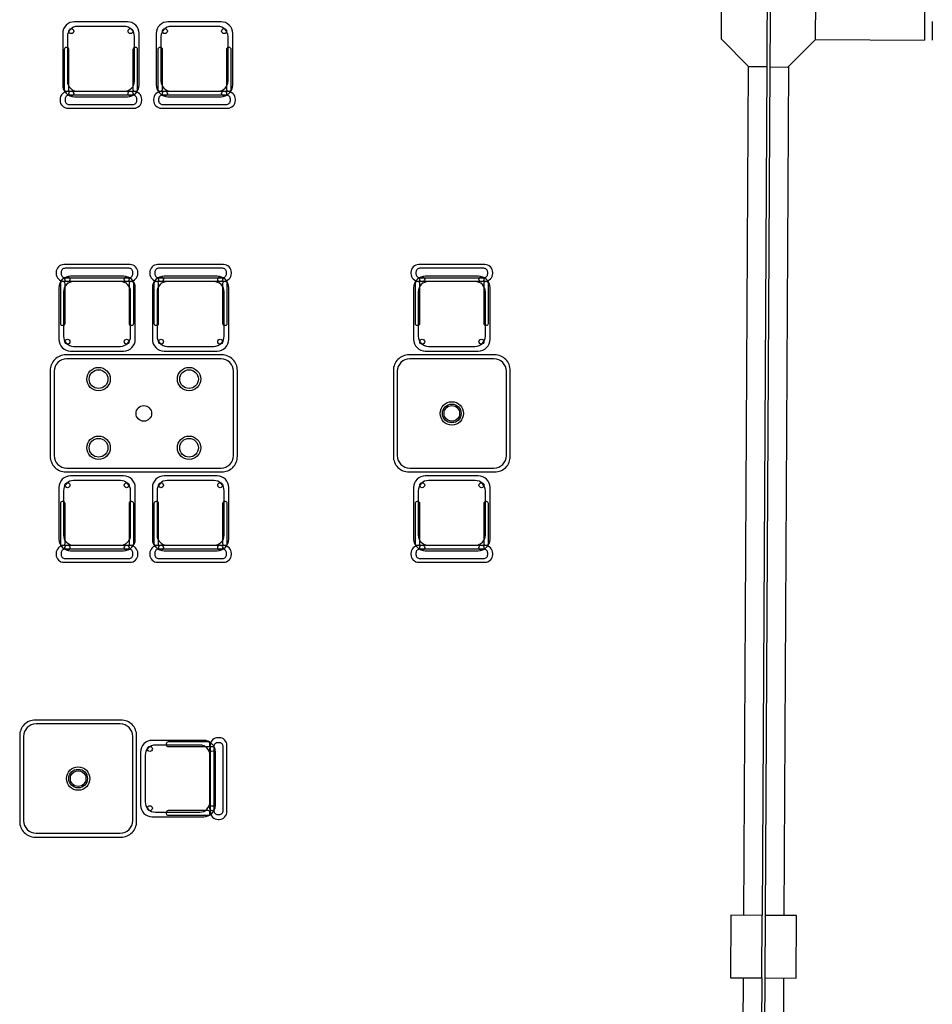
# Model space of a CAD drawing. Header units: metres. Extents: x 2232.4 to 2275.2, y 411.9 to 437.5.
# Tile 14 of 19: x 2269.4 to 2275.2, y 424.9 to 431.2. Entities that reach past the tile are written whole.
import ezdxf

# ---------------------------------------------------------------- set-up
doc = ezdxf.new("R2010")
doc.units = ezdxf.units.M
for name, color, linetype in [('CL', 40, 'Continuous'), ('DOOR', 5, 'Continuous'), ('RP_CHAIRS', 7, 'Continuous'), ('RP_TABLES', 7, 'Continuous'), ('WALL NEW', 40, 'Continuous')]:
    doc.layers.add(name, color=color, linetype=linetype)

# ---------------------------------------------------------------- blocks, each defined once
blk = doc.blocks.new('RP_MODERN_TABLE_4')
at = {"color": 0}
for points in [[(-0.5, -0.375), (0.5, -0.375, 0.414214), (0.6, -0.275), (0.6, 0.275, 0.414214), (0.5, 0.375), (-0.5, 0.375, 0.414214), (-0.6, 0.275), (-0.6, -0.275, 0.414214)], [(-0.495, -0.35), (0.495, -0.35, 0.414214), (0.575, -0.27), (0.575, 0.27, 0.414214), (0.495, 0.35), (-0.495, 0.35, 0.414214), (-0.575, 0.27), (-0.575, -0.27, 0.414214)]]:
    blk.add_lwpolyline(points, format="xyb", close=True, dxfattribs=at)
for centre, radius in [((-0.29, 0.22), 0.075), ((-0.29, 0.22), 0.06), ((0.29, 0.22), 0.075), ((0.29, 0.22), 0.06), ((0, 0), 0.05), ((-0.29, -0.22), 0.075), ((-0.29, -0.22), 0.06), ((0.29, -0.22), 0.075), ((0.29, -0.22), 0.06)]:
    blk.add_circle(centre, radius, dxfattribs=at)
blk = doc.blocks.new('RP_MODERN_CHAIR')
at = {"color": 0}
for points in [[(-0.212, 0.172), (0.212, 0.172, 0.414214), (0.262, 0.222), (0.262, 0.229, 0.414214), (0.212, 0.279), (-0.212, 0.279, 0.414214), (-0.262, 0.229), (-0.262, 0.222, 0.414214)], [(-0.205, 0.195), (0.205, 0.195, 0.414214), (0.23, 0.22), (0.23, 0.23, 0.414214), (0.205, 0.255), (-0.205, 0.255, 0.414214), (-0.23, 0.23), (-0.23, 0.22, 0.414214)], [(-0.17, -0.275), (0.17, -0.275, 0.414214), (0.245, -0.2), (0.245, 0.13, 0.414214), (0.17, 0.205), (-0.17, 0.205, 0.414214), (-0.245, 0.13), (-0.245, -0.2, 0.414214)], [(-0.223, -0.11), (-0.217, -0.11, 0.414214), (-0.205, -0.098), (-0.205, 0.158, 0.414214), (-0.217, 0.17), (-0.223, 0.17, 0.414214), (-0.235, 0.158), (-0.235, -0.098, 0.414214)], [(-0.15, -0.245), (0.15, -0.245, 0.414214), (0.215, -0.18), (0.215, 0.105, 0.414214), (0.15, 0.17), (-0.15, 0.17, 0.414214), (-0.215, 0.105), (-0.215, -0.18, 0.414214)], [(0.217, -0.11), (0.223, -0.11, 0.414214), (0.235, -0.098), (0.235, 0.158, 0.414214), (0.223, 0.17), (0.217, 0.17, 0.414214), (0.205, 0.158), (0.205, -0.098, 0.414214)]]:
    blk.add_lwpolyline(points, format="xyb", close=True, dxfattribs=at)
for centre in [(-0.19, 0.185), (0.19, 0.185), (-0.19, -0.215), (0.19, -0.215)]:
    blk.add_circle(centre, 0.016, dxfattribs=at)
blk = doc.blocks.new('RP_MODERN_TABLE_2')
at = {"color": 0}
for points in [[(-0.275, -0.375), (0.275, -0.375, 0.414214), (0.375, -0.275), (0.375, 0.275, 0.414214), (0.275, 0.375), (-0.275, 0.375, 0.414214), (-0.375, 0.275), (-0.375, -0.275, 0.414214)], [(-0.27, -0.35), (0.27, -0.35, 0.414214), (0.35, -0.27), (0.35, 0.27, 0.414214), (0.27, 0.35), (-0.27, 0.35, 0.414214), (-0.35, 0.27), (-0.35, -0.27, 0.414214)]]:
    blk.add_lwpolyline(points, format="xyb", close=True, dxfattribs=at)
for radius in [0.075, 0.06, 0.05]:
    blk.add_circle((0, 0), radius, dxfattribs=at)

msp = doc.modelspace()

# ---------------------------------------------------------------- linework, layer by layer
at = {"layer": 'CL'}
for points in [[(2273.88, 431.339), (2274.0578, 431.5148), (2274.1728, 431.5142), (2274.1695, 430.9107), (2274.0545, 430.9113), (2273.8787, 431.089)], [(2274.4836, 431.3357), (2274.3078, 431.5135), (2274.1928, 431.5141), (2274.1895, 430.9106), (2274.3045, 430.9099), (2274.4822, 431.0858)], [(2274.1377, 425.0728), (2274.1399, 425.4728), (2273.9399, 425.4739), (2273.9377, 425.0739)], [(2274.3577, 425.0716), (2274.3599, 425.4716), (2274.1599, 425.4727), (2274.1577, 425.0727)]]:
    msp.add_lwpolyline(points, close=True, dxfattribs=at)
at = {"layer": 'DOOR'}
msp.add_line((2275.2311, 431.2017), (2275.2304, 431.0817), dxfattribs=at)
at = {"layer": 'WALL NEW'}
for p, q in [((2275.1818, 431.3319), (2275.1804, 431.082)), ((2274.4822, 431.0858), (2275.1804, 431.082)), ((2274.0495, 430.9163), (2274.0199, 425.4735)), ((2274.3095, 430.9149), (2274.2799, 425.4721)), ((2274.1695, 430.9107), (2274.1399, 425.4728)), ((2274.1895, 430.9106), (2274.1599, 425.4727)), ((2274.0177, 425.0735), (2273.988, 419.6089)), ((2274.1377, 425.0728), (2274.108, 419.6082)), ((2274.1577, 425.0727), (2274.128, 419.6081)), ((2274.2777, 425.0721), (2274.248, 419.6075))]:
    msp.add_line(p, q, dxfattribs=at)

# ---------------------------------------------------------------- block references
at = {"layer": 'RP_CHAIRS'}
for p, rotation in [((2269.9, 430.925), 180), ((2270.5, 430.925), 180), ((2269.875, 428.015), 180), ((2270.475, 428.015), 180), ((2272.15, 428.015), 180), ((2270.429, 426.35), 270)]:
    msp.add_blockref('RP_MODERN_CHAIR', p, dxfattribs=dict(at, rotation=rotation))
for p in [(2269.875, 429.365), (2270.475, 429.365), (2272.15, 429.365)]:
    msp.add_blockref('RP_MODERN_CHAIR', p, dxfattribs=at)
at = {"layer": 'RP_TABLES'}
for name, p in [('RP_MODERN_TABLE_4', (2270.175, 428.69)), ('RP_MODERN_TABLE_2', (2269.754, 426.35))]:
    msp.add_blockref(name, p, dxfattribs=at)
at = {"layer": 'RP_TABLES', "rotation": 90}
msp.add_blockref('RP_MODERN_TABLE_2', (2272.15, 428.69), dxfattribs=at)

doc.saveas('drawing.dxf')
